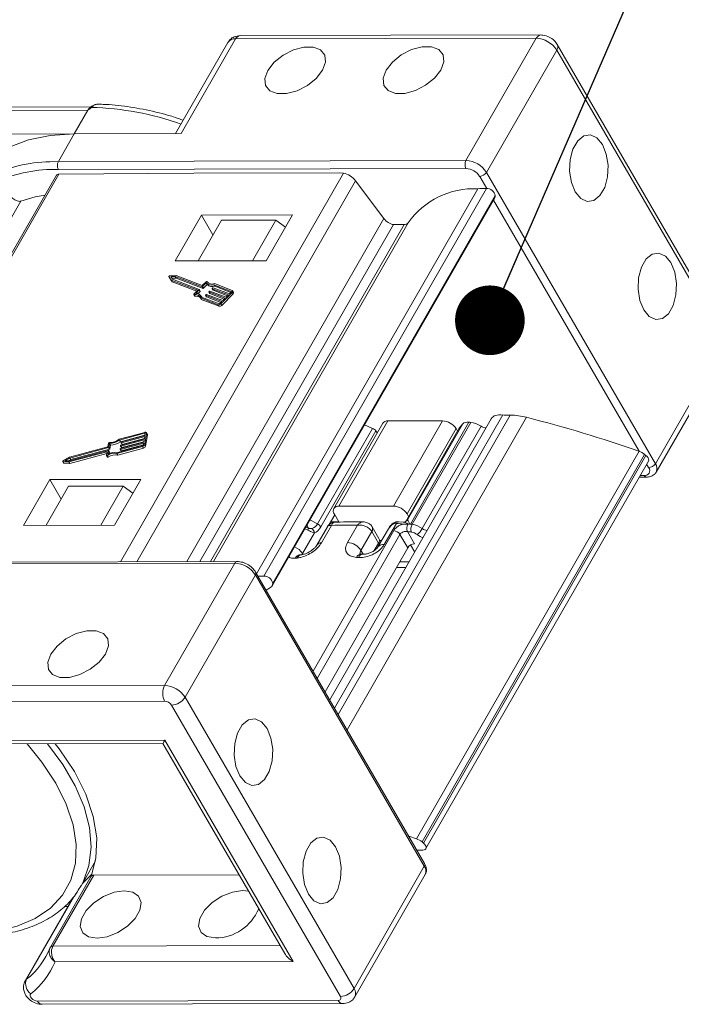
# Model space of a CAD drawing. Header units: millimetres. Extents: x 2623 to 3546, y -313 to 339.
# Tile 40 of 49: x 3221 to 3268, y 230 to 300. Entities that reach past the tile are written whole.
import ezdxf

# ---------------------------------------------------------------- set-up
doc = ezdxf.new("R2010")
doc.units = ezdxf.units.MM
doc.styles.get("Standard").update_dxf_attribs({"font": '仿宋_GB2312.ttf', "width": 0.8})
doc.dimstyles.new('ISO-25.1', dxfattribs={"dimtxt": 6, "dimasz": 5, "dimexe": 3.5, "dimexo": 0.625, "dimgap": 1.5, "dimtad": 1, "dimtoh": 1, "dimdsep": 46, "dimtxsty": 'Standard', "dimcen": 2.5, "dimadec": 0, "dimazin": 0, "dimtfac": 1, "dimtmove": 0, "dimatfit": 3, "dimfxl": 0, "dimarcsym": 0})

msp = doc.modelspace()

# ---------------------------------------------------------------- linework, layer by layer
at = {"color": 7, "linetype": 'Continuous', "lineweight": 15}
for p, q in [((3258.134, 299.114), (3236.547, 299.066)), ((3235.672, 298.581), (3231.911, 292.034)), ((3236.221, 298.831), (3232.317, 292.035)), ((3257.808, 298.879), (3236.221, 298.831)), ((3252.765, 290.1), (3257.808, 298.879)), ((3271.449, 277.528), (3259.319, 298.434)), ((3259.28, 298.034), (3254.236, 289.255)), ((3271.41, 277.128), (3259.28, 298.034)), ((3225.818, 293.951), (3204.292, 293.904)), ((3225.616, 293.717), (3204.388, 293.67)), ((3225.616, 293.717), (3224.64, 292.018)), ((3224.64, 292.018), (3215.288, 291.997)), ((3223.501, 290.035), (3224.64, 292.018)), ((3232.317, 292.035), (3224.64, 292.018)), ((3222.893, 290.021), (3223.501, 290.035)), ((3223.501, 290.035), (3252.765, 290.1)), ((3223.361, 289.048), (3207.401, 261.269)), ((3223.545, 289.132), (3207.537, 261.269)), ((3252.766, 289.535), (3223.502, 289.47)), ((3233.236, 289.208), (3223.545, 289.132)), ((3227.956, 261.315), (3243.972, 289.193)), ((3243.687, 289.232), (3233.236, 289.208)), ((3243.972, 289.193), (3243.687, 289.232)), ((3254.236, 289.255), (3266.367, 268.35)), ((3244.84, 288.646), (3229.139, 261.317)), ((3244.84, 288.646), (3246.866, 285.945)), ((3254.255, 288.095), (3253.747, 288.971)), ((3237.731, 260.45), (3253.606, 288.082)), ((3238.254, 260.288), (3254.231, 288.096)), ((3254.864, 287.592), (3238.887, 259.784)), ((3254.864, 287.592), (3254.859, 287.513)), ((3220.813, 287.198), (3205.824, 261.108)), ((3238.846, 259.581), (3254.822, 287.39)), ((3238.882, 259.705), (3254.859, 287.513)), ((3265.196, 269.239), (3254.744, 287.253)), ((3233.781, 286.183), (3231.894, 282.899)), ((3240.313, 286.198), (3233.781, 286.183)), ((3234.601, 284.771), (3233.781, 286.183)), ((3238.426, 282.913), (3240.313, 286.198)), ((3232.721, 261.325), (3246.866, 285.945)), ((3233.527, 282.902), (3235.203, 285.819)), ((3233.668, 261.327), (3247.559, 285.507)), ((3234.431, 261.329), (3248.322, 285.509)), ((3234.647, 261.33), (3248.613, 285.639)), ((3239.122, 285.828), (3235.203, 285.819)), ((3237.446, 282.911), (3239.122, 285.828)), ((3239.809, 285.32), (3239.122, 285.828)), ((3247.559, 285.507), (3248.322, 285.509)), ((3231.894, 282.899), (3238.426, 282.913)), ((3231.44, 281.779), (3231.505, 281.666)), ((3231.44, 281.778), (3231.61, 281.521)), ((3231.44, 281.778), (3231.506, 281.665)), ((3231.948, 281.861), (3231.503, 281.841)), ((3231.505, 281.666), (3231.506, 281.665)), ((3231.506, 281.665), (3231.676, 281.408)), ((3231.894, 281.788), (3231.566, 281.773)), ((3231.566, 281.773), (3231.691, 281.584)), ((3231.61, 281.521), (3233.505, 280.793)), ((3231.61, 281.521), (3231.676, 281.408)), ((3231.959, 281.675), (3231.64, 281.661)), ((3231.676, 281.408), (3233.442, 280.729)), ((3231.691, 281.584), (3233.621, 280.842)), ((3233.824, 281.046), (3231.894, 281.788)), ((3231.894, 281.788), (3231.959, 281.675)), ((3233.827, 281.139), (3231.948, 281.861)), ((3233.889, 280.933), (3231.959, 281.675)), ((3234.118, 281.32), (3233.857, 281.057)), ((3234.105, 281.396), (3233.86, 281.15)), ((3234.118, 281.32), (3234.184, 281.207)), ((3235.982, 280.78), (3234.711, 281.269)), ((3233.505, 280.793), (3233.244, 280.53)), ((3233.62, 280.819), (3233.359, 280.556)), ((3233.686, 280.706), (3233.519, 280.539)), ((3233.62, 280.819), (3233.686, 280.706)), ((3233.692, 280.725), (3233.626, 280.838)), ((3233.824, 281.046), (3233.889, 280.933)), ((3233.857, 281.057), (3233.922, 280.944)), ((3234.184, 281.207), (3233.922, 280.944)), ((3234.306, 280.675), (3234.372, 280.562)), ((3235.473, 280.224), (3234.311, 280.671)), ((3234.311, 280.671), (3234.377, 280.558)), ((3234.312, 280.694), (3234.346, 280.728)), ((3235.409, 280.16), (3234.377, 280.558)), ((3234.379, 280.739), (3235.54, 280.292)), ((3234.543, 280.913), (3234.608, 280.8)), ((3235.709, 280.462), (3234.548, 280.909)), ((3234.548, 280.909), (3234.614, 280.796)), ((3234.549, 280.932), (3234.583, 280.966)), ((3235.646, 280.398), (3234.614, 280.796)), ((3234.616, 280.977), (3235.777, 280.53)), ((3235.914, 280.712), (3234.664, 281.193)), ((3234.664, 281.193), (3234.729, 281.08)), ((3235.883, 280.636), (3234.729, 281.08)), ((3235.165, 279.825), (3235.976, 280.641)), ((3235.23, 279.712), (3236.042, 280.528)), ((3235.777, 280.53), (3235.912, 280.666)), ((3235.914, 280.712), (3235.927, 280.691)), ((3235.976, 280.641), (3236.042, 280.528)), ((3236.078, 280.642), (3236.013, 280.755)), ((3233.231, 280.492), (3233.297, 280.379)), ((3233.259, 280.481), (3233.324, 280.368)), ((3233.697, 280.249), (3234.967, 279.76)), ((3233.697, 280.249), (3233.762, 280.136)), ((3233.799, 280.304), (3233.755, 280.379)), ((3233.762, 280.136), (3235.033, 279.647)), ((3233.784, 280.309), (3235.035, 279.828)), ((3234.069, 280.437), (3234.135, 280.324)), ((3234.075, 280.456), (3234.109, 280.49)), ((3235.236, 279.986), (3234.075, 280.433)), ((3234.075, 280.433), (3234.14, 280.32)), ((3235.173, 279.923), (3234.14, 280.32)), ((3234.142, 280.501), (3235.304, 280.054)), ((3235.101, 279.85), (3235.236, 279.986)), ((3235.165, 279.825), (3235.23, 279.712)), ((3235.304, 280.054), (3235.473, 280.224)), ((3235.54, 280.292), (3235.709, 280.462)), ((3234.967, 279.76), (3235.033, 279.647)), ((3266.367, 268.35), (3271.41, 277.128)), ((3266.427, 267.75), (3271.471, 276.528)), ((3254.581, 271.575), (3242.986, 251.393)), ((3255.411, 271.844), (3243.325, 250.808)), ((3243.597, 250.34), (3255.945, 271.834)), ((3247.155, 271.419), (3243.641, 265.302)), ((3257.108, 271.68), (3244.226, 249.257)), ((3251.075, 271.427), (3247.155, 271.419)), ((3247.56, 265.311), (3251.075, 271.427)), ((3252.971, 271.33), (3248.771, 264.02)), ((3255.494, 271.833), (3255.411, 271.844)), ((3255.945, 271.834), (3255.494, 271.833)), ((3242.111, 264.026), (3246.053, 270.886)), ((3246.304, 270.699), (3242.347, 263.813)), ((3246.79, 271.252), (3243.275, 265.135)), ((3246.053, 270.886), (3245.485, 271.137)), ((3246.399, 270.572), (3246.304, 270.699)), ((3252.279, 270.888), (3248.439, 264.205)), ((3252.287, 270.9), (3248.441, 264.206)), ((3252.056, 270.864), (3248.541, 264.747)), ((3248.571, 264.326), (3252.528, 271.213)), ((3253.101, 271.316), (3248.9, 264.004)), ((3249.626, 263.692), (3253.849, 271.042)), ((3252.161, 270.683), (3252.056, 270.864)), ((3252.528, 271.213), (3252.287, 270.9)), ((3229.702, 270.597), (3227.866, 270.101)), ((3229.692, 270.529), (3227.885, 270.041)), ((3227.885, 270.041), (3227.95, 269.928)), ((3229.717, 270.405), (3227.95, 269.928)), ((3229.665, 270.066), (3227.987, 269.613)), ((3227.998, 269.681), (3229.676, 270.134)), ((3229.702, 270.304), (3228.024, 269.851)), ((3228.034, 269.919), (3229.712, 270.372)), ((3229.645, 269.93), (3228.053, 269.5)), ((3229.681, 270.167), (3228.089, 269.738)), ((3229.639, 269.897), (3229.665, 270.066)), ((3229.676, 270.134), (3229.702, 270.304)), ((3229.692, 270.529), (3229.727, 270.468)), ((3229.701, 269.718), (3229.826, 270.532)), ((3229.712, 270.372), (3229.733, 270.507)), ((3229.766, 269.605), (3229.891, 270.419)), ((3229.885, 270.459), (3229.819, 270.572)), ((3229.826, 270.532), (3229.891, 270.419)), ((3224.259, 268.477), (3226.974, 269.21)), ((3224.288, 268.55), (3227.077, 269.303)), ((3227.049, 269.555), (3224.311, 268.816)), ((3227.108, 269.506), (3224.319, 268.753)), ((3227.174, 269.393), (3224.385, 268.64)), ((3226.974, 269.21), (3226.991, 269.18)), ((3227.089, 269.818), (3227.049, 269.555)), ((3227.097, 269.292), (3227.057, 269.03)), ((3227.162, 269.185), (3227.096, 269.298)), ((3227.097, 269.292), (3227.163, 269.179)), ((3227.108, 269.506), (3227.174, 269.393)), ((3227.174, 269.792), (3227.134, 269.529)), ((3227.134, 269.529), (3227.199, 269.416)), ((3227.174, 269.792), (3227.24, 269.679)), ((3227.24, 269.679), (3227.199, 269.416)), ((3227.71, 269.083), (3229.546, 269.579)), ((3227.75, 269.159), (3229.557, 269.647)), ((3227.776, 268.97), (3229.612, 269.466)), ((3227.93, 269.387), (3227.936, 269.421)), ((3227.931, 269.38), (3227.997, 269.267)), ((3229.629, 269.829), (3227.951, 269.376)), ((3227.951, 269.376), (3228.016, 269.263)), ((3227.961, 269.444), (3229.639, 269.897)), ((3227.967, 269.624), (3227.972, 269.658)), ((3227.968, 269.618), (3228.033, 269.505)), ((3227.987, 269.613), (3228.053, 269.5)), ((3228.003, 269.862), (3228.008, 269.896)), ((3228.004, 269.855), (3228.07, 269.742)), ((3229.608, 269.692), (3228.016, 269.263)), ((3228.024, 269.851), (3228.089, 269.738)), ((3229.546, 269.579), (3229.612, 269.466)), ((3229.608, 269.693), (3229.629, 269.829)), ((3229.701, 269.718), (3229.766, 269.605)), ((3249.209, 241.435), (3265.186, 269.243)), ((3223.814, 268.506), (3223.88, 268.393)), ((3224.311, 268.816), (3223.845, 268.558)), ((3224.319, 268.753), (3223.977, 268.563)), ((3223.977, 268.563), (3224.288, 268.55)), ((3224.385, 268.64), (3224.226, 268.553)), ((3224.319, 268.753), (3224.385, 268.64)), ((3224.324, 268.364), (3226.976, 269.08)), ((3226.994, 269.199), (3226.957, 268.954)), ((3226.959, 268.94), (3227.024, 268.827)), ((3227.018, 268.941), (3227.084, 268.828)), ((3227.163, 269.179), (3227.147, 269.072)), ((3227.71, 269.083), (3227.776, 268.97)), ((3265.591, 269.017), (3249.615, 241.208)), ((3249.711, 241.129), (3265.688, 268.938)), ((3249.882, 240.724), (3265.859, 268.532)), ((3265.591, 269.017), (3265.688, 268.938)), ((3223.835, 268.495), (3224.259, 268.477)), ((3223.835, 268.495), (3223.901, 268.382)), ((3223.901, 268.382), (3224.324, 268.364)), ((3224.259, 268.477), (3224.324, 268.364)), ((3265.877, 268.066), (3265.733, 268.314)), ((3222.881, 267.21), (3220.993, 263.925)), ((3229.413, 267.225), (3222.881, 267.21)), ((3223.7, 265.798), (3222.881, 267.21)), ((3227.525, 263.94), (3229.413, 267.225)), ((3265.198, 267.381), (3265.716, 267.382)), ((3265.265, 267.499), (3265.552, 267.499)), ((3224.237, 266.732), (3222.626, 263.929)), ((3224.237, 266.732), (3228.156, 266.741)), ((3228.156, 266.741), (3226.546, 263.938)), ((3228.156, 266.741), (3228.843, 266.234)), ((3247.56, 265.311), (3243.641, 265.302)), ((3241.563, 264.312), (3242.111, 264.026)), ((3243.349, 264.679), (3242.946, 263.978)), ((3243.316, 264.736), (3243.644, 264.171)), ((3248.5, 264.245), (3248.571, 264.326)), ((3248.646, 264.566), (3248.541, 264.747)), ((3220.993, 263.925), (3227.525, 263.94)), ((3241.41, 263.587), (3241.194, 263.668)), ((3241.254, 263.773), (3241.437, 263.736)), ((3242.813, 263.83), (3242.053, 262.508)), ((3243.106, 263.92), (3242.39, 262.674)), ((3243.023, 264.113), (3243.052, 264.063)), ((3243.644, 264.171), (3243.056, 264.169)), ((3244.255, 262.694), (3244.971, 263.94)), ((3246.519, 262.97), (3246.033, 263.807)), ((3247.193, 263.678), (3246.445, 262.378)), ((3247.77, 264.069), (3246.892, 262.54)), ((3247.932, 264.187), (3247.806, 264.189)), ((3248.244, 264.153), (3247.932, 264.187)), ((3241.881, 263.381), (3241.033, 261.907)), ((3241.783, 253.467), (3247.576, 263.55)), ((3248.025, 263.27), (3242.089, 252.939)), ((3246.001, 263.49), (3245.22, 262.131)), ((3246.002, 263.487), (3246.001, 263.49)), ((3246.488, 262.65), (3246.002, 263.487)), ((3246.55, 262.848), (3246.715, 262.848)), ((3248.025, 263.27), (3248.579, 262.315)), ((3248.559, 263.477), (3249.069, 262.599)), ((3242.644, 251.983), (3248.579, 262.315)), ((3246.183, 262.118), (3246.488, 262.65)), ((3249.084, 262.008), (3248.79, 262.515)), ((3240.958, 261.816), (3240.83, 261.805)), ((3241.033, 261.907), (3240.988, 261.813)), ((3241.033, 261.907), (3241.073, 261.838)), ((3245.22, 262.131), (3245.38, 261.855)), ((3245.368, 261.855), (3245.23, 261.863)), ((3236.17, 261.216), (3206.906, 261.151)), ((3236.333, 261.333), (3207.069, 261.268)), ((3231.127, 252.437), (3236.17, 261.216)), ((3248.448, 260.9), (3247.766, 260.899)), ((3247.993, 261.295), (3248.676, 261.297)), ((3237.642, 260.37), (3232.598, 251.592)), ((3249.772, 239.465), (3237.642, 260.37)), ((3249.791, 239.665), (3237.661, 260.57)), ((3238.74, 259.477), (3238.408, 259.283)), ((3238.882, 259.705), (3238.887, 259.784)), ((3209.539, 252.389), (3231.127, 252.437)), ((3232.598, 251.592), (3244.728, 230.687)), ((3231.129, 251.306), (3209.542, 251.258)), ((3243.75, 230.119), (3231.619, 251.024)), ((3214.054, 248.463), (3231.141, 248.501)), ((3214.381, 248.229), (3231.006, 248.266)), ((3231.006, 248.266), (3239.75, 233.198)), ((3231.141, 248.501), (3240.348, 232.633)), ((3248.653, 241.627), (3249.209, 241.435)), ((3249.711, 241.129), (3249.615, 241.208)), ((3225.108, 238.001), (3226.167, 239.844)), ((3226.037, 238.824), (3223.108, 233.727)), ((3225.922, 238.926), (3225.252, 238.253)), ((3226.037, 238.824), (3236.472, 238.847)), ((3244.728, 230.687), (3249.772, 239.465)), ((3244.789, 230.087), (3249.832, 238.865)), ((3225.854, 238.741), (3222.926, 233.643)), ((3224.754, 237.5), (3221.221, 231.351)), ((3224.544, 237.192), (3221.121, 231.234)), ((3224.192, 236.58), (3223.931, 236.58)), ((3222.926, 233.643), (3222.917, 233.626)), ((3223.108, 233.727), (3239.422, 233.763)), ((3240.348, 232.633), (3223.261, 232.596)), ((3221.221, 231.351), (3221.122, 231.237)), ((3222, 229.788), (3243.587, 229.836)), ((3222.327, 229.554), (3243.914, 229.602))]:
    msp.add_line(p, q, dxfattribs=at)
at = {"color": 7, "linetype": 'Continuous', "lineweight": 15, "flags": 128}
for points in [[(3238.544, 296.574), (3238.329, 295.993), (3238.375, 295.482), (3238.679, 295.104), (3239.202, 294.904), (3239.883, 294.905), (3240.638, 295.109), (3241.378, 295.489), (3242.011, 296.001), (3242.463, 296.582), (3242.679, 297.163), (3242.633, 297.673), (3242.329, 298.052), (3241.806, 298.252), (3241.125, 298.25), (3240.37, 298.047), (3239.63, 297.667), (3238.996, 297.155), (3238.544, 296.574)], [(3247.036, 296.592), (3246.82, 296.012), (3246.867, 295.501), (3247.17, 295.123), (3247.694, 294.923), (3248.374, 294.924), (3249.13, 295.127), (3249.869, 295.508), (3250.503, 296.02), (3250.955, 296.601), (3251.17, 297.182), (3251.124, 297.692), (3250.82, 298.07), (3250.297, 298.271), (3249.616, 298.269), (3248.861, 298.066), (3248.122, 297.686), (3247.488, 297.174), (3247.036, 296.592)], [(3225.816, 293.931), (3225.817, 293.932), (3225.823, 293.935), (3225.832, 293.936), (3225.843, 293.934), (3225.855, 293.93), (3225.869, 293.924), (3225.884, 293.915)], [(3224.64, 292.018), (3222.922, 291.908), (3221.359, 291.591), (3219.978, 291.071), (3218.807, 290.358), (3217.866, 289.465), (3217.497, 288.97)], [(3260.608, 287.854), (3261.004, 287.377), (3261.469, 287.162), (3261.948, 287.236), (3262.384, 287.589), (3262.723, 288.179), (3262.924, 288.935), (3262.965, 289.765), (3262.838, 290.57), (3262.561, 291.252), (3262.166, 291.729), (3261.7, 291.944), (3261.221, 291.87), (3260.786, 291.517), (3260.447, 290.927), (3260.245, 290.171), (3260.205, 289.341), (3260.331, 288.536), (3260.608, 287.854)], [(3222.545, 287.628), (3221.834, 287.496), (3220.813, 287.198)], [(3265.526, 279.379), (3265.921, 278.902), (3266.387, 278.687), (3266.866, 278.76), (3267.301, 279.114), (3267.64, 279.704), (3267.842, 280.46), (3267.882, 281.29), (3267.756, 282.095), (3267.478, 282.777), (3267.083, 283.254), (3266.618, 283.469), (3266.139, 283.395), (3265.703, 283.042), (3265.364, 282.452), (3265.162, 281.696), (3265.122, 280.866), (3265.249, 280.061), (3265.526, 279.379)], [(3231.503, 281.841), (3231.49, 281.839), (3231.476, 281.834), (3231.463, 281.827), (3231.452, 281.817), (3231.444, 281.807), (3231.439, 281.796), (3231.438, 281.787), (3231.44, 281.778)], [(3234.181, 281.409), (3234.176, 281.414), (3234.169, 281.418), (3234.159, 281.419), (3234.149, 281.419), (3234.137, 281.416), (3234.125, 281.41), (3234.114, 281.404), (3234.105, 281.396)], [(3233.244, 280.53), (3233.236, 280.521), (3233.231, 280.512), (3233.229, 280.503), (3233.23, 280.495), (3233.234, 280.489), (3233.24, 280.484), (3233.249, 280.482), (3233.259, 280.481)], [(3233.621, 280.842), (3233.624, 280.841), (3233.626, 280.838), (3233.627, 280.836), (3233.627, 280.833), (3233.627, 280.829), (3233.625, 280.826), (3233.623, 280.822), (3233.62, 280.819)], [(3234.311, 280.671), (3234.309, 280.672), (3234.307, 280.674), (3234.305, 280.677), (3234.305, 280.68), (3234.306, 280.683), (3234.307, 280.687), (3234.309, 280.69), (3234.312, 280.694)], [(3234.548, 280.909), (3234.545, 280.91), (3234.543, 280.912), (3234.542, 280.915), (3234.542, 280.918), (3234.542, 280.921), (3234.544, 280.925), (3234.546, 280.928), (3234.549, 280.932)], [(3235.912, 280.666), (3235.918, 280.673), (3235.923, 280.68), (3235.926, 280.687), (3235.927, 280.694), (3235.926, 280.7), (3235.924, 280.705), (3235.92, 280.709), (3235.914, 280.712)], [(3235.976, 280.641), (3235.994, 280.662), (3236.008, 280.683), (3236.017, 280.704), (3236.02, 280.724), (3236.018, 280.742), (3236.011, 280.758), (3235.999, 280.771), (3235.982, 280.78)], [(3234.075, 280.433), (3234.072, 280.434), (3234.07, 280.436), (3234.069, 280.439), (3234.068, 280.442), (3234.069, 280.445), (3234.07, 280.449), (3234.072, 280.452), (3234.075, 280.456)], [(3229.733, 270.507), (3229.733, 270.514), (3229.731, 270.519), (3229.728, 270.524), (3229.723, 270.528), (3229.717, 270.53), (3229.709, 270.531), (3229.701, 270.531), (3229.692, 270.529)], [(3229.826, 270.532), (3229.826, 270.552), (3229.821, 270.568), (3229.811, 270.583), (3229.796, 270.593), (3229.777, 270.6), (3229.754, 270.603), (3229.729, 270.602), (3229.702, 270.597)], [(3226.974, 269.21), (3226.978, 269.211), (3226.983, 269.211), (3226.986, 269.21), (3226.989, 269.209), (3226.992, 269.207), (3226.994, 269.205), (3226.995, 269.202), (3226.994, 269.199)], [(3227.077, 269.303), (3227.081, 269.304), (3227.086, 269.304), (3227.089, 269.303), (3227.092, 269.302), (3227.095, 269.3), (3227.097, 269.298), (3227.097, 269.295), (3227.097, 269.292)], [(3227.951, 269.376), (3227.946, 269.375), (3227.942, 269.375), (3227.938, 269.375), (3227.935, 269.376), (3227.933, 269.378), (3227.931, 269.381), (3227.93, 269.383), (3227.93, 269.387)], [(3227.987, 269.613), (3227.983, 269.613), (3227.979, 269.612), (3227.975, 269.613), (3227.972, 269.614), (3227.969, 269.616), (3227.968, 269.618), (3227.967, 269.621), (3227.967, 269.624)], [(3228.024, 269.851), (3228.019, 269.85), (3228.015, 269.85), (3228.011, 269.85), (3228.008, 269.851), (3228.006, 269.853), (3228.004, 269.856), (3228.003, 269.858), (3228.003, 269.862)], [(3223.845, 268.558), (3223.833, 268.55), (3223.822, 268.54), (3223.815, 268.529), (3223.812, 268.519), (3223.812, 268.51), (3223.817, 268.502), (3223.825, 268.497), (3223.835, 268.495)], [(3226.957, 268.954), (3226.957, 268.945), (3226.96, 268.939), (3226.966, 268.934), (3226.974, 268.931), (3226.984, 268.93), (3226.995, 268.931), (3227.007, 268.935), (3227.018, 268.941)], [(3227.024, 268.827), (3227.026, 268.826), (3227.031, 268.821), (3227.04, 268.818), (3227.05, 268.817), (3227.061, 268.818), (3227.072, 268.822), (3227.084, 268.828)], [(3265.688, 268.938), (3265.773, 268.856), (3265.836, 268.769), (3265.872, 268.682), (3265.88, 268.601), (3265.859, 268.532)], [(3248.508, 264.248), (3248.536, 264.277), (3248.571, 264.326)], [(3222.957, 254.682), (3223.409, 255.263), (3224.043, 255.775), (3224.782, 256.155), (3225.538, 256.359), (3226.218, 256.36), (3226.742, 256.16), (3227.045, 255.781), (3227.092, 255.271), (3226.876, 254.69), (3226.424, 254.109), (3225.79, 253.597), (3225.051, 253.217), (3224.295, 253.013), (3223.615, 253.012), (3223.091, 253.212), (3222.788, 253.591), (3222.741, 254.101), (3222.957, 254.682)], [(3238.482, 249.341), (3238.087, 249.819), (3237.621, 250.033), (3237.142, 249.96), (3236.707, 249.607), (3236.368, 249.016), (3236.166, 248.261), (3236.126, 247.43), (3236.252, 246.625), (3236.53, 245.943), (3236.925, 245.466), (3237.39, 245.251), (3237.87, 245.325), (3238.305, 245.678), (3238.644, 246.268), (3238.846, 247.024), (3238.886, 247.854), (3238.76, 248.659), (3238.482, 249.341)], [(3221.253, 248.245), (3222.32, 246.942), (3223.319, 245.432), (3224.072, 243.922), (3224.563, 242.441), (3224.783, 241.02), (3224.726, 239.685), (3224.395, 238.464), (3223.796, 237.381), (3222.941, 236.458), (3221.846, 235.712), (3220.534, 235.16), (3219.03, 234.81), (3217.365, 234.672)], [(3225.143, 238.064), (3225.28, 238.326), (3225.698, 239.521), (3225.85, 240.834), (3225.735, 242.242), (3225.353, 243.717), (3224.712, 245.235), (3223.824, 246.766), (3222.732, 248.248)], [(3223.282, 248.249), (3223.557, 247.892), (3224.648, 246.262), (3225.471, 244.629), (3226.01, 243.028), (3226.255, 241.489), (3226.2, 240.045), (3225.846, 238.724)], [(3243.4, 240.866), (3243.004, 241.343), (3242.539, 241.558), (3242.06, 241.485), (3241.624, 241.131), (3241.285, 240.541), (3241.084, 239.786), (3241.044, 238.955), (3241.17, 238.15), (3241.447, 237.468), (3241.843, 236.991), (3242.308, 236.776), (3242.787, 236.85), (3243.223, 237.203), (3243.562, 237.793), (3243.763, 238.549), (3243.803, 239.379), (3243.677, 240.184), (3243.4, 240.866)], [(3249.664, 240.624), (3249.758, 240.636), (3249.832, 240.67), (3249.882, 240.723), (3249.904, 240.793), (3249.896, 240.874), (3249.859, 240.961), (3249.797, 241.048), (3249.711, 241.129)], [(3226.282, 234.299), (3225.67, 234.4), (3225.25, 234.694), (3225.073, 235.145), (3225.158, 235.699), (3225.497, 236.289), (3226.049, 236.844), (3226.746, 237.297), (3227.505, 237.594), (3228.234, 237.697), (3228.845, 237.596), (3229.265, 237.303), (3229.443, 236.852), (3229.357, 236.298), (3229.018, 235.708), (3228.467, 235.153), (3227.769, 234.7), (3227.011, 234.403), (3226.282, 234.299)], [(3234.773, 234.318), (3234.162, 234.419), (3233.742, 234.713), (3233.564, 235.164), (3233.65, 235.718), (3233.989, 236.308), (3234.54, 236.863), (3235.237, 237.316), (3235.996, 237.612), (3236.725, 237.716), (3237.154, 237.671)], [(3222, 229.788), (3221.888, 229.802), (3221.771, 229.844), (3221.66, 229.909), (3221.568, 229.991), (3221.503, 230.081), (3221.472, 230.169), (3221.479, 230.248), (3221.522, 230.308)]]:
    msp.add_lwpolyline(points, dxfattribs=at)
at = {"color": 7, "linetype": 'Continuous', "lineweight": 15}
for centre, radius, start, end in [((3236.588, 298.666), 0.402, 95.81715, 155.74185), ((3258.178, 298.712), 0.405, 97.14603, 155.62509), ((3236.152, 298.255), 0.58, 83.16144, 145.77664), ((3257.729, 297.036), 1.844, 32.72975, 87.51879), ((3258.952, 298.267), 0.402, 324.49957, 24.42218), ((3226.108, 293.446), 0.562, 129.37289, 151.17587), ((3225.358, 273.219), 20.702, 70.39266, 88.545), ((3223.057, 280.111), 9.911, 90.95082, 117.47001), ((3224.047, 289.754), 0.615, 152.72975, 207.51879), ((3253.311, 289.819), 0.615, 152.72975, 207.51879), ((3252.685, 288.258), 1.844, 32.72975, 87.51879), ((3223.283, 278.857), 10.615, 88.81379, 113.2683), ((3252.713, 288.306), 1.229, 32.72975, 87.51879), ((3253.718, 289.585), 0.615, 272.73394, 327.5146), ((3253.38, 282.22), 5.866, 87.79666, 144.3522), ((3254.213, 275.143), 12.953, 89.92295, 92.68917), ((3254.242, 287.461), 0.636, 11.92797, 91.03306), ((3220.861, 288.2), 1.033, 222.47829, 262.34619), ((3220.674, 287.585), 0.412, 276.83318, 289.73878), ((3254.575, 287.529), 0.284, 330.46652, 356.66572), ((3248.352, 285.831), 0.324, 264.64092, 323.58247), ((3234.499, 281.723), 0.555, 226.6309, 287.23953), ((3234.544, 281.709), 0.471, 219.63409, 290.80727), ((3233.415, 280.163), 0.398, 21.65808, 98.11381), ((3233.676, 280.72), 0.0168, 305.96135, 18.57309), ((3233.831, 281.08), 0.0349, 258.43238, 317.99567), ((3233.834, 281.173), 0.0349, 258.43238, 317.99567), ((3233.896, 280.967), 0.0349, 258.43238, 317.99567), ((3234.565, 281.61), 0.555, 226.6309, 287.23953), ((3234.372, 280.704), 0.0349, 78.43238, 137.99567), ((3234.38, 280.567), 0.00967, 210.96105, 251.19225), ((3234.609, 280.942), 0.0349, 78.43238, 137.99567), ((3234.617, 280.805), 0.00967, 210.96105, 251.19225), ((3235.983, 280.61), 0.101, 305.96135, 18.57309), ((3233.35, 280.126), 0.367, 19.64525, 104.44088), ((3233.319, 280.395), 0.027, 216.39343, 282.28072), ((3233.399, 279.921), 0.454, 49.695, 99.42012), ((3234.135, 280.466), 0.0349, 78.43238, 137.99567), ((3234.143, 280.329), 0.00967, 210.96105, 251.19225), ((3235.009, 279.966), 0.209, 258.43238, 317.99567), ((3235.049, 279.897), 0.0698, 258.43238, 317.99567), ((3235.075, 279.853), 0.209, 258.43238, 317.99567), ((3247.117, 271.018), 0.402, 84.50669, 144.43139), ((3251.021, 270.199), 1.229, 32.72975, 87.51879), ((3255.912, 267.12), 4.714, 75.30415, 89.59513), ((3233.089, 177.44), 97.252, 70.72917, 75.70158), ((3227.185, 270.972), 1.106, 268.74095, 308.05283), ((3227.12, 271.083), 1.293, 272.39546, 306.27472), ((3227.186, 270.97), 1.293, 272.39546, 306.27472), ((3228.042, 269.885), 0.0349, 102.25287, 161.81616), ((3229.834, 270.43), 0.058, 349.05629, 29.28749), ((3227.157, 269.795), 0.0716, 87.51037, 161.2122), ((3227.101, 269.54), 0.0349, 282.25287, 341.81616), ((3227.166, 269.427), 0.0349, 282.25287, 341.81616), ((3227.969, 269.41), 0.0349, 102.25287, 161.81616), ((3228.005, 269.647), 0.0349, 102.25287, 161.81616), ((3228.01, 269.278), 0.0168, 221.67545, 294.28719), ((3228.046, 269.516), 0.0168, 221.67545, 294.28719), ((3228.082, 269.753), 0.0168, 221.67545, 294.28719), ((3229.502, 269.783), 0.209, 282.25287, 341.81616), ((3229.542, 269.715), 0.0698, 282.25287, 341.81616), ((3229.567, 269.67), 0.209, 282.25287, 341.81616), ((3264.734, 267.959), 1.362, 50.97846, 70.61013), ((3227.542, 268.148), 0.95, 79.81332, 123.45695), ((3227.587, 268.111), 1.061, 81.19133, 119.96516), ((3227.608, 268.035), 0.95, 79.81332, 123.45695), ((3227.154, 269.181), 0.00967, 349.05629, 29.28749), ((3223.899, 268.406), 0.0239, 214.01795, 273.54147), ((3265.607, 267.844), 0.349, 260.92099, 39.33831), ((3265.848, 268.68), 0.615, 272.73394, 327.5146), ((3265.876, 267.997), 0.604, 336.05717, 35.72416), ((3265.735, 267.583), 0.201, 204.50435, 264.42094), ((3243.586, 264.957), 0.349, 80.92099, 219.33831), ((3247.507, 264.082), 1.229, 32.72975, 87.51879), ((3240.864, 263.763), 0.574, 342.11918, 357.26129), ((3241.403, 263.324), 0.481, 6.89182, 50.82535), ((3241.849, 263.498), 0.589, 32.28789, 63.59193), ((3244.371, 233.388), 30.558, 88.87541, 92.37314), ((3245.74, 263.676), 0.32, 324.56032, 27.41392), ((3245.74, 263.674), 0.322, 324.49893, 24.42947), ((3247.72, 264.12), 0.0884, 168.55091, 212.91759), ((3247.832, 263.79), 0.4, 93.64135, 119.71797), ((3247.833, 263.985), 0.206, 97.3922, 155.0209), ((3247.693, 263.291), 0.783, 84.30842, 93.4224), ((3247.943, 264.002), 0.185, 93.27805, 158.71173), ((3244.215, 227.111), 37.129, 83.73664, 84.506), ((3249.241, 263.702), 0.718, 154.62476, 198.27037), ((3244.122, 226.147), 38.126, 83.14871, 83.26669), ((3244.099, 225.862), 38.443, 82.82601, 83.01933), ((3249.535, 263.661), 0.722, 151.65503, 197.70844), ((3248.673, 262.478), 1.543, 51.87124, 81.52872), ((3248.148, 264.543), 1.705, 311.18397, 330.05416), ((3250.008, 264.169), 0.611, 231.26354, 266.88561), ((3246.226, 262.837), 0.322, 324.49893, 24.42947), ((3247.502, 262.931), 0.624, 32.97949, 83.18521), ((3244.122, 225.897), 37.841, 82.82564, 83.26625), ((3248.715, 262.551), 0.9, 51.87124, 81.52872), ((3250.1, 264.332), 1.356, 232.31234, 251.93691), ((3240.001, 261.241), 1.228, 32.81219, 68.31475), ((3242.371, 262.289), 0.386, 87.12209, 145.64236), ((3244.183, 261.463), 1.234, 32.7954, 86.62888), ((3246.794, 262.114), 0.437, 77.1356, 143.15564), ((3249.098, 261.985), 0.615, 92.73394, 147.5146), ((3240.891, 261.389), 0.42, 97.98707, 154.43964), ((3242.885, 234.822), 26.854, 94.79578, 95.06919), ((3241.018, 261.402), 0.419, 97.47844, 154.52891), ((3245.254, 261.484), 0.38, 93.48048, 157.70575), ((3242.967, 227.244), 34.439, 86.54654, 86.77779), ((3245.392, 261.477), 0.378, 93.22225, 157.82004), ((3236.347, 261.142), 0.192, 94.1543, 157.37903), ((3236.09, 259.373), 1.844, 32.72975, 87.51879), ((3237.489, 260.486), 0.192, 322.86114, 26.0895), ((3238.239, 247.172), 13.115, 89.93241, 91.79137), ((3238.266, 259.652), 0.636, 11.92797, 91.03306), ((3238.602, 259.721), 0.28, 299.5181, 356.72297), ((3232.219, 251.874), 1.229, 152.72975, 207.51879), ((3231.047, 250.595), 1.844, 32.72975, 87.51879), ((3231.561, 252.252), 1.23, 272.73394, 327.5146), ((3231.102, 250.692), 0.615, 32.72975, 87.51879), ((3248.757, 240.15), 1.362, 50.97846, 70.61013), ((3249.591, 254.357), 13.734, 268.50198, 270.30352), ((3249.608, 239.582), 0.201, 324.49893, 24.42947), ((3226.016, 238.627), 0.198, 83.94252, 144.99556), ((3249.296, 239.114), 0.592, 335.1376, 36.42312), ((3234.766, 237.68), 3.362, 270.11401, 337.92436), ((3217.732, 235.722), 5.593, 308.59477, 337.99422), ((3223.088, 233.53), 0.198, 83.94252, 144.99556), ((3217.857, 234.899), 5.875, 308.60826, 336.9149), ((3221.996, 231.01), 0.847, 156.29828, 235.97127), ((3243.691, 231.347), 1.23, 272.73394, 327.5146), ((3244.253, 230.336), 0.591, 334.93577, 36.44156), ((3222.353, 229.937), 0.384, 202.86844, 266.06792), ((3243.615, 230.008), 0.175, 260.92099, 39.33831), ((3243.94, 229.985), 0.384, 202.86442, 266.10801)]:
    msp.add_arc(centre, radius, start, end, dxfattribs=at)
for centre, major_axis, ratio, start_param, end_param in [((3223.708, 288.85), (-0.348, 0.197), 0.581145, 5.494555, 6.279872), ((3244.3, 288.628), (-0.648, 0.475), 0.48804, 4.155984, 5.552247), ((3247.297, 285.959), (-0.519, 0.38), 0.48804, 1.014391, 2.410655), ((3253.234, 270.84), (-0.731, 0.332), 0.503106, 5.296137, 6.165785), ((3263.804, 251.179), (-30.063, 13.665), 0.503106, 5.291643, 5.296137), ((3256.23, 270.431), (-1.621, 1.188), 0.48804, 5.552247, 6.337564), ((3245.977, 270.699), (-0.365, 0.166), 0.503106, 3.879245, 4.734298), ((3253.413, 270.729), (-0.877, 0.399), 0.503106, 4.431757, 5.291643), ((3254.03, 271.173), (-0.365, 0.166), 0.503106, 1.290165, 2.288522), ((3240.934, 265.684), (-0.861, 1.956), 0.528142, 3.058746, 3.51251), ((3241.261, 265.684), (-0.531, 2.33), 0.536055, 3.213889, 3.667653), ((3231.466, 249.067), (0.46, 0.801), 0.00007, 2.356154, 3.141633), ((3240.673, 233.2), (-0.981, 0.564), 0.577335, 0.785358, 1.570756)]:
    msp.add_ellipse(centre, major_axis=major_axis, ratio=ratio, start_param=start_param, end_param=end_param, dxfattribs=at)
for points, knots in [([(3236.547, 299.066), (3236.402, 299.049), (3236.141, 299.019), (3235.835, 298.823), (3235.729, 298.651), (3235.684, 298.577)], [0, 0, 0, 0, 0.420347, 0.754344, 1, 1, 1, 1]), ([(3259.319, 298.434), (3259.25, 298.531), (3259.099, 298.745), (3258.737, 298.99), (3258.392, 299.104), (3258.184, 299.112), (3258.134, 299.114)], [0, 0, 0, 0, 0.254118, 0.5541916, 0.894353, 1, 1, 1, 1]), ([(3226.283, 294.137), (3226.246, 294.139), (3226.146, 294.145), (3225.988, 294.068), (3225.879, 293.983), (3225.814, 293.93), (3225.81, 293.926)], [0, 0, 0, 0, 0.210793, 0.570573, 0.968108, 1, 1, 1, 1]), ([(3226.29, 294.143), (3226.244, 294.14), (3226.146, 294.134), (3226.01, 294.038), (3225.919, 293.949), (3225.884, 293.915)], [0, 0, 0, 0, 0.3453762, 0.7479784, 1, 1, 1, 1]), ([(3232.463, 292.994), (3232.344, 293.039), (3231.612, 293.313), (3230.262, 293.659), (3228.451, 294.008), (3227.131, 294.136), (3226.429, 294.143), (3226.29, 294.144)], [0, 0, 0, 0, 0.0559935, 0.3461917, 0.6368501, 0.9280817, 1, 1, 1, 1]), ([(3225.884, 293.915), (3225.869, 293.902), (3225.785, 293.834), (3225.693, 293.77), (3225.617, 293.718), (3225.616, 293.717)], [0, 0, 0, 0, 0.1753698, 0.9879129, 1, 1, 1, 1]), ([(3225.815, 293.933), (3225.794, 293.914), (3225.773, 293.896), (3225.749, 293.878), (3225.749, 293.878)], [0, 0, 0, 0, 0.9700751, 1, 1, 1, 1]), ([(3265.716, 267.382), (3265.811, 267.39), (3266.011, 267.406), (3266.271, 267.533), (3266.376, 267.687), (3266.423, 267.755)], [0, 0, 0, 0, 0.334951, 0.704768, 1, 1, 1, 1]), ([(3248.571, 264.326), (3248.582, 264.316), (3248.608, 264.292), (3248.664, 264.151), (3248.711, 264.034), (3248.723, 264.003)], [0, 0, 0, 0, 0.331117, 0.8201552, 1, 1, 1, 1]), ([(3241.362, 263.961), (3241.37, 263.9), (3241.381, 263.819), (3241.426, 263.753), (3241.437, 263.736)], [0, 0, 0, 0, 0.748711, 1, 1, 1, 1]), ([(3241.881, 263.381), (3241.817, 263.402), (3241.716, 263.434), (3241.546, 263.518), (3241.452, 263.565), (3241.41, 263.587)], [0, 0, 0, 0, 0.488852, 0.767308, 1, 1, 1, 1]), ([(3241.437, 263.736), (3241.459, 263.727), (3241.51, 263.707), (3241.599, 263.686), (3241.665, 263.687), (3241.701, 263.695), (3241.707, 263.697)], [0, 0, 0, 0, 0.217542, 0.48659, 0.918385, 1, 1, 1, 1]), ([(3242.813, 263.83), (3242.817, 263.837), (3242.827, 263.852), (3242.846, 263.872), (3242.869, 263.89), (3242.897, 263.904), (3242.93, 263.916), (3242.965, 263.923), (3243.001, 263.926), (3243.033, 263.927), (3243.066, 263.925), (3243.091, 263.922), (3243.105, 263.92), (3243.106, 263.92)], [0, 0, 0, 0, 0.092208, 0.196773, 0.301966, 0.409113, 0.516925, 0.649063, 0.73382, 0.818898, 0.904969, 0.991377, 1, 1, 1, 1]), ([(3243.341, 264.142), (3243.308, 264.143), (3243.197, 264.144), (3243.021, 264.061), (3242.876, 263.943), (3242.83, 263.85), (3242.819, 263.827)], [0, 0, 0, 0, 0.154421, 0.51402, 0.884544, 1, 1, 1, 1]), ([(3243.34, 264.142), (3243.328, 264.144), (3243.274, 264.154), (3243.217, 264.106), (3243.152, 264.027), (3243.123, 263.969), (3243.106, 263.921), (3243.106, 263.92)], [0, 0, 0, 0, 0.117777, 0.530157, 0.658836, 0.991582, 1, 1, 1, 1]), ([(3245.447, 264.172), (3245.024, 264.178), (3244.294, 264.188), (3243.585, 264.16), (3243.285, 264.148)], [0, 0, 0, 0, 0.577799, 1, 1, 1, 1]), ([(3245.392, 264.164), (3245.375, 264.167), (3245.3, 264.18), (3245.204, 264.135), (3245.081, 264.056), (3245.017, 263.996), (3244.972, 263.941), (3244.971, 263.94)], [0, 0, 0, 0, 0.120552, 0.52964, 0.628832, 0.991953, 1, 1, 1, 1]), ([(3246.001, 263.49), (3245.966, 263.54), (3245.899, 263.635), (3245.732, 263.77), (3245.516, 263.881), (3245.322, 263.931), (3245.141, 263.952), (3245.044, 263.95), (3244.972, 263.94), (3244.971, 263.94)], [0, 0, 0, 0, 0.171927, 0.332771, 0.543402, 0.755748, 0.807293, 0.99583, 1, 1, 1, 1]), ([(3246.019, 263.821), (3246.015, 263.83), (3245.979, 263.919), (3245.84, 264.037), (3245.636, 264.14), (3245.481, 264.178), (3245.401, 264.171), (3245.391, 264.17)], [0, 0, 0, 0, 0.04083, 0.382432, 0.680456, 0.961415, 1, 1, 1, 1]), ([(3247.646, 264.072), (3247.554, 264.028), (3247.367, 263.94), (3247.257, 263.763), (3247.201, 263.673)], [0, 0, 0, 0, 0.489766, 1, 1, 1, 1]), ([(3247.639, 264.128), (3247.603, 264.111), (3247.472, 264.046), (3247.319, 263.888), (3247.238, 263.736), (3247.207, 263.678)], [0, 0, 0, 0, 0.187094, 0.690556, 1, 1, 1, 1]), ([(3247.576, 263.55), (3247.62, 263.613), (3247.708, 263.738), (3247.925, 263.894), (3248.121, 263.982), (3248.236, 264.011), (3248.266, 264.018)], [0, 0, 0, 0, 0.297414, 0.595558, 0.895768, 1, 1, 1, 1]), ([(3248.67, 264.001), (3248.642, 264.015), (3248.517, 264.078), (3248.368, 264.144), (3248.266, 264.148), (3248.244, 264.149)], [0, 0, 0, 0, 0.1804507, 0.818999, 1, 1, 1, 1]), ([(3248.505, 264.251), (3248.474, 264.225), (3248.406, 264.168), (3248.293, 264.148), (3248.25, 264.157), (3248.245, 264.158)], [0, 0, 0, 0, 0.409271, 0.922034, 1, 1, 1, 1]), ([(3248.592, 264.01), (3248.486, 264.018), (3248.379, 264.026), (3248.268, 264.019), (3248.266, 264.018)], [0, 0, 0, 0, 0.984738, 1, 1, 1, 1]), ([(3248.509, 264.249), (3248.511, 264.251), (3248.514, 264.253), (3248.511, 264.251), (3248.51, 264.25)], [0, 0, 0, 0, 0.833382, 1, 1, 1, 1]), ([(3248.723, 264.003), (3248.717, 264.002), (3248.699, 263.997), (3248.682, 263.999), (3248.67, 264.001)], [0, 0, 0, 0, 0.309016, 1, 1, 1, 1]), ([(3248.771, 264.02), (3248.77, 264.02), (3248.754, 264.014), (3248.738, 264.008), (3248.723, 264.003)], [0, 0, 0, 0, 0.099749, 1, 1, 1, 1]), ([(3248.559, 263.477), (3248.529, 263.482), (3248.457, 263.494), (3248.333, 263.481), (3248.203, 263.436), (3248.092, 263.363), (3248.047, 263.301), (3248.025, 263.27)], [0, 0, 0, 0, 0.150082, 0.366783, 0.579829, 0.790423, 1, 1, 1, 1]), ([(3242.39, 262.674), (3242.311, 262.559), (3242.153, 262.328), (3241.774, 262.013), (3241.346, 261.767), (3240.95, 261.623), (3240.729, 261.593), (3240.64, 261.582)], [0, 0, 0, 0, 0.211713, 0.424524, 0.639062, 0.85533, 1, 1, 1, 1]), ([(3242.051, 262.506), (3242.05, 262.503), (3242.036, 262.474), (3241.956, 262.366), (3241.805, 262.215), (3241.592, 262.055), (3241.349, 261.924), (3241.137, 261.846), (3241.001, 261.819), (3240.969, 261.818), (3240.963, 261.818)], [0, 0, 0, 0, 0.01589, 0.160027, 0.308112, 0.475615, 0.658269, 0.823981, 0.966721, 1, 1, 1, 1]), ([(3244.903, 261.628), (3244.77, 261.647), (3244.504, 261.684), (3244.235, 261.872), (3244.106, 262.139), (3244.124, 262.429), (3244.218, 262.619), (3244.255, 262.694)], [0, 0, 0, 0, 0.217398, 0.43373, 0.648022, 0.860588, 1, 1, 1, 1]), ([(3246.892, 262.54), (3246.812, 262.427), (3246.652, 262.201), (3246.259, 261.917), (3245.806, 261.714), (3245.381, 261.617), (3245.139, 261.619), (3245.042, 261.62)], [0, 0, 0, 0, 0.210692, 0.422448, 0.636715, 0.853827, 1, 1, 1, 1]), ([(3246.444, 262.376), (3246.443, 262.374), (3246.433, 262.353), (3246.368, 262.266), (3246.234, 262.144), (3246.037, 262.017), (3245.797, 261.914), (3245.57, 261.86), (3245.419, 261.85), (3245.378, 261.855), (3245.372, 261.856)], [0, 0, 0, 0, 0.015824, 0.157643, 0.303005, 0.463175, 0.639906, 0.822288, 0.973135, 1, 1, 1, 1]), ([(3240.512, 261.57), (3240.385, 261.566), (3240.191, 261.558), (3240.079, 261.635), (3240.04, 261.661)], [0, 0, 0, 0, 0.656559, 1, 1, 1, 1]), ([(3240.832, 261.806), (3240.828, 261.806), (3240.783, 261.798), (3240.755, 261.808), (3240.769, 261.803), (3240.772, 261.802)], [0, 0, 0, 0, 0.087709, 0.853541, 1, 1, 1, 1]), ([(3245.232, 261.864), (3245.226, 261.864), (3245.169, 261.863), (3245.121, 261.883), (3245.126, 261.879), (3245.128, 261.878)], [0, 0, 0, 0, 0.0620261, 0.6742356, 1, 1, 1, 1]), ([(3245.22, 262.131), (3245.204, 262.098), (3245.164, 262.014), (3245.146, 261.922), (3245.168, 261.877), (3245.171, 261.872)], [0, 0, 0, 0, 0.3697791, 0.9318474, 1, 1, 1, 1]), ([(3237.661, 260.57), (3237.609, 260.648), (3237.477, 260.842), (3237.156, 261.097), (3236.742, 261.295), (3236.466, 261.321), (3236.333, 261.333)], [0, 0, 0, 0, 0.184445, 0.460896, 0.73938, 1, 1, 1, 1]), ([(3249.826, 238.868), (3249.834, 238.878), (3249.905, 238.962), (3249.934, 239.178), (3249.905, 239.44), (3249.826, 239.596), (3249.791, 239.665)], [0, 0, 0, 0, 0.046926, 0.395153, 0.730966, 1, 1, 1, 1]), ([(3217.691, 234.444), (3217.878, 234.448), (3218.622, 234.46), (3219.85, 234.617), (3221.302, 234.989), (3222.595, 235.551), (3223.698, 236.292), (3224.567, 237.132), (3224.956, 237.784), (3225.132, 238.079)], [0, 0, 0, 0, 0.0552604, 0.219392, 0.3836254, 0.5471593, 0.7090635, 0.8685229, 1, 1, 1, 1]), ([(3223.261, 232.596), (3223.259, 232.597), (3223.177, 232.655), (3223.026, 232.798), (3222.891, 233.036), (3222.836, 233.27), (3222.844, 233.467), (3222.895, 233.578), (3222.917, 233.626)], [0, 0, 0, 0, 0.004323, 0.241136, 0.480215, 0.650757, 0.847189, 1, 1, 1, 1]), ([(3223.108, 233.727), (3223.085, 233.678), (3223.031, 233.565), (3223.002, 233.357), (3223.018, 233.102), (3223.097, 232.835), (3223.201, 232.667), (3223.26, 232.597), (3223.261, 232.596)], [0, 0, 0, 0, 0.152774, 0.349189, 0.519752, 0.758876, 0.995678, 1, 1, 1, 1]), ([(3221.127, 231.239), (3221.123, 231.234), (3221.041, 231.138), (3220.992, 230.894), (3220.998, 230.565), (3221.114, 230.254), (3221.33, 229.962), (3221.669, 229.706), (3222.027, 229.57), (3222.255, 229.558), (3222.327, 229.554)], [0, 0, 0, 0, 0.007729, 0.15368, 0.283039, 0.411139, 0.553221, 0.721329, 0.912274, 1, 1, 1, 1]), ([(3243.914, 229.602), (3244.059, 229.619), (3244.32, 229.649), (3244.626, 229.845), (3244.733, 230.018), (3244.778, 230.092)], [0, 0, 0, 0, 0.419801, 0.753364, 1, 1, 1, 1])]:
    msp.add_open_spline(points, degree=3, knots=knots, dxfattribs=at)

# ---------------------------------------------------------------- leaders
at = {"color": 5, "lineweight": 9}
msp.add_leader([(3254.48, 278.641), (3267.039, 307.627), (3274.746, 307.627)], dimstyle='ISO-25.1', override={"dimgap": 1.5, "dimtad": 0, "dimldrblk": 'Dot'}, dxfattribs=at)

doc.saveas('drawing.dxf')
